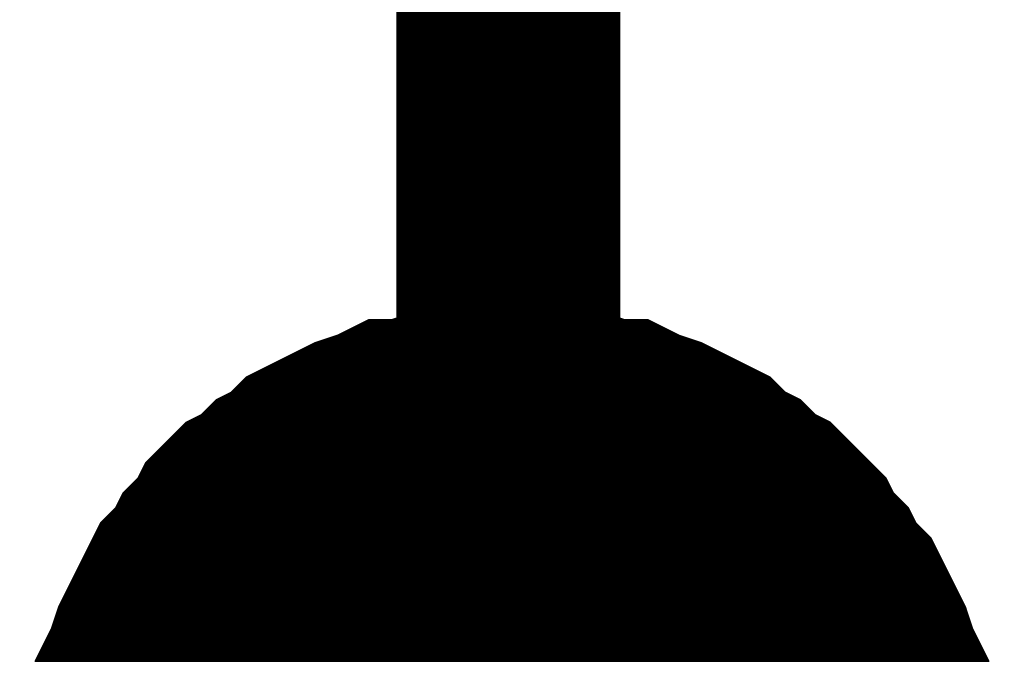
# Model space of a CAD drawing. Header units: inches. Extents: x 0 to 17, y 0 to 11.
# Tile 6 of 48: x 5.5746 to 5.6264, y 5.3574 to 5.3908. Entities that reach past the tile are written whole.
import ezdxf

# ---------------------------------------------------------------- set-up
doc = ezdxf.new("R2010")
doc.units = ezdxf.units.IN
doc.header["$MEASUREMENT"] = 0
doc.layers.add('Sheet', color=255, linetype='Continuous')

msp = doc.modelspace()

# ---------------------------------------------------------------- linework, layer by layer
at = {"layer": 'Sheet'}
for points in [[(5.600326, 6.149834, 0.0118, 0.0118, 0), (5.600326, 5.349733, 0.0118, 0.0118, 0)], [(5.580504, 5.350923, 0.0118, 0.0118, 0), (5.580504, 5.351716, 0.0118, 0.0118, 0), (5.5809, 5.352905, 0.0118, 0.0118, 0), (5.5809, 5.353698, 0.0118, 0.0118, 0), (5.581297, 5.354888, 0.0118, 0.0118, 0), (5.581297, 5.355681, 0.0118, 0.0118, 0), (5.581693, 5.356473, 0.0118, 0.0118, 0), (5.58209, 5.357663, 0.0118, 0.0118, 0), (5.582486, 5.358456, 0.0118, 0.0118, 0), (5.582882, 5.359249, 0.0118, 0.0118, 0), (5.583279, 5.360042, 0.0118, 0.0118, 0), (5.583675, 5.360835, 0.0118, 0.0118, 0), (5.584468, 5.361628, 0.0118, 0.0118, 0), (5.584865, 5.362421, 0.0118, 0.0118, 0), (5.585658, 5.363214, 0.0118, 0.0118, 0), (5.586054, 5.364007, 0.0118, 0.0118, 0), (5.586847, 5.3648, 0.0118, 0.0118, 0), (5.58764, 5.365196, 0.0118, 0.0118, 0), (5.588433, 5.365989, 0.0118, 0.0118, 0), (5.589226, 5.366386, 0.0118, 0.0118, 0), (5.590019, 5.367178, 0.0118, 0.0118, 0), (5.590812, 5.367575, 0.0118, 0.0118, 0), (5.591604, 5.367971, 0.0118, 0.0118, 0), (5.592397, 5.368368, 0.0118, 0.0118, 0), (5.593587, 5.368764, 0.0118, 0.0118, 0), (5.59438, 5.369161, 0.0118, 0.0118, 0), (5.595173, 5.369161, 0.0118, 0.0118, 0), (5.596362, 5.369557, 0.0118, 0.0118, 0), (5.597155, 5.369557, 0.0118, 0.0118, 0), (5.598344, 5.369954, 0.0118, 0.0118, 0), (5.599137, 5.369954, 0.0118, 0.0118, 0), (5.600326, 5.369954, 0.0118, 0.0118, 0)], [(5.580504, 5.350923, 0.0118, 0.0118, 0), (5.580504, 5.351716, 0.0118, 0.0118, 0), (5.5809, 5.352905, 0.0118, 0.0118, 0), (5.5809, 5.353698, 0.0118, 0.0118, 0), (5.581297, 5.354888, 0.0118, 0.0118, 0), (5.581297, 5.355681, 0.0118, 0.0118, 0), (5.581693, 5.356473, 0.0118, 0.0118, 0), (5.58209, 5.357663, 0.0118, 0.0118, 0), (5.582486, 5.358456, 0.0118, 0.0118, 0), (5.582882, 5.359249, 0.0118, 0.0118, 0), (5.583279, 5.360042, 0.0118, 0.0118, 0), (5.583675, 5.360835, 0.0118, 0.0118, 0), (5.584468, 5.361628, 0.0118, 0.0118, 0), (5.584865, 5.362421, 0.0118, 0.0118, 0), (5.585658, 5.363214, 0.0118, 0.0118, 0), (5.586054, 5.364007, 0.0118, 0.0118, 0), (5.586847, 5.3648, 0.0118, 0.0118, 0), (5.58764, 5.365196, 0.0118, 0.0118, 0), (5.588433, 5.365989, 0.0118, 0.0118, 0), (5.589226, 5.366386, 0.0118, 0.0118, 0), (5.590019, 5.367178, 0.0118, 0.0118, 0), (5.590812, 5.367575, 0.0118, 0.0118, 0), (5.591604, 5.367971, 0.0118, 0.0118, 0), (5.592397, 5.368368, 0.0118, 0.0118, 0), (5.593587, 5.368764, 0.0118, 0.0118, 0), (5.59438, 5.369161, 0.0118, 0.0118, 0), (5.595173, 5.369161, 0.0118, 0.0118, 0), (5.596362, 5.369557, 0.0118, 0.0118, 0), (5.597155, 5.369557, 0.0118, 0.0118, 0), (5.598344, 5.369954, 0.0118, 0.0118, 0), (5.599137, 5.369954, 0.0118, 0.0118, 0), (5.600326, 5.369954, 0.0118, 0.0118, 0)], [(5.580504, 5.350923, 0.0118, 0.0118, 0), (5.580504, 5.351716, 0.0118, 0.0118, 0), (5.5809, 5.352905, 0.0118, 0.0118, 0), (5.5809, 5.353698, 0.0118, 0.0118, 0), (5.581297, 5.354888, 0.0118, 0.0118, 0), (5.581297, 5.355681, 0.0118, 0.0118, 0), (5.581693, 5.356473, 0.0118, 0.0118, 0), (5.58209, 5.357663, 0.0118, 0.0118, 0), (5.582486, 5.358456, 0.0118, 0.0118, 0), (5.582882, 5.359249, 0.0118, 0.0118, 0), (5.583279, 5.360042, 0.0118, 0.0118, 0), (5.583675, 5.360835, 0.0118, 0.0118, 0), (5.584468, 5.361628, 0.0118, 0.0118, 0), (5.584865, 5.362421, 0.0118, 0.0118, 0), (5.585658, 5.363214, 0.0118, 0.0118, 0), (5.586054, 5.364007, 0.0118, 0.0118, 0), (5.586847, 5.3648, 0.0118, 0.0118, 0), (5.58764, 5.365196, 0.0118, 0.0118, 0), (5.588433, 5.365989, 0.0118, 0.0118, 0), (5.589226, 5.366386, 0.0118, 0.0118, 0), (5.590019, 5.367178, 0.0118, 0.0118, 0), (5.590812, 5.367575, 0.0118, 0.0118, 0), (5.591604, 5.367971, 0.0118, 0.0118, 0), (5.592397, 5.368368, 0.0118, 0.0118, 0), (5.593587, 5.368764, 0.0118, 0.0118, 0), (5.59438, 5.369161, 0.0118, 0.0118, 0), (5.595173, 5.369161, 0.0118, 0.0118, 0), (5.596362, 5.369557, 0.0118, 0.0118, 0), (5.597155, 5.369557, 0.0118, 0.0118, 0), (5.598344, 5.369954, 0.0118, 0.0118, 0), (5.599137, 5.369954, 0.0118, 0.0118, 0), (5.600326, 5.369954, 0.0118, 0.0118, 0)], [(5.580504, 5.350923, 0.0118, 0.0118, 0), (5.580504, 5.351716, 0.0118, 0.0118, 0), (5.5809, 5.352905, 0.0118, 0.0118, 0), (5.5809, 5.353698, 0.0118, 0.0118, 0), (5.581297, 5.354888, 0.0118, 0.0118, 0), (5.581297, 5.355681, 0.0118, 0.0118, 0), (5.581693, 5.356473, 0.0118, 0.0118, 0), (5.58209, 5.357663, 0.0118, 0.0118, 0), (5.582486, 5.358456, 0.0118, 0.0118, 0), (5.582882, 5.359249, 0.0118, 0.0118, 0), (5.583279, 5.360042, 0.0118, 0.0118, 0), (5.583675, 5.360835, 0.0118, 0.0118, 0), (5.584468, 5.361628, 0.0118, 0.0118, 0), (5.584865, 5.362421, 0.0118, 0.0118, 0), (5.585658, 5.363214, 0.0118, 0.0118, 0), (5.586054, 5.364007, 0.0118, 0.0118, 0), (5.586847, 5.3648, 0.0118, 0.0118, 0), (5.58764, 5.365196, 0.0118, 0.0118, 0), (5.588433, 5.365989, 0.0118, 0.0118, 0), (5.589226, 5.366386, 0.0118, 0.0118, 0), (5.590019, 5.367178, 0.0118, 0.0118, 0), (5.590812, 5.367575, 0.0118, 0.0118, 0), (5.591604, 5.367971, 0.0118, 0.0118, 0), (5.592397, 5.368368, 0.0118, 0.0118, 0), (5.593587, 5.368764, 0.0118, 0.0118, 0), (5.59438, 5.369161, 0.0118, 0.0118, 0), (5.595173, 5.369161, 0.0118, 0.0118, 0), (5.596362, 5.369557, 0.0118, 0.0118, 0), (5.597155, 5.369557, 0.0118, 0.0118, 0), (5.598344, 5.369954, 0.0118, 0.0118, 0), (5.599137, 5.369954, 0.0118, 0.0118, 0), (5.600326, 5.369954, 0.0118, 0.0118, 0)], [(5.600326, 5.369954, 0.0118, 0.0118, 0), (5.600326, 5.369954, 0.0118, 0.0118, 0)], [(5.600326, 5.369954, 0.0118, 0.0118, 0), (5.601516, 5.369954, 0.0118, 0.0118, 0), (5.602309, 5.369954, 0.0118, 0.0118, 0), (5.603498, 5.369557, 0.0118, 0.0118, 0), (5.604291, 5.369557, 0.0118, 0.0118, 0), (5.60548, 5.369161, 0.0118, 0.0118, 0), (5.606273, 5.369161, 0.0118, 0.0118, 0), (5.607066, 5.368764, 0.0118, 0.0118, 0), (5.608256, 5.368368, 0.0118, 0.0118, 0), (5.609049, 5.367971, 0.0118, 0.0118, 0), (5.609841, 5.367575, 0.0118, 0.0118, 0), (5.610634, 5.367178, 0.0118, 0.0118, 0), (5.611427, 5.366386, 0.0118, 0.0118, 0), (5.61222, 5.365989, 0.0118, 0.0118, 0), (5.613013, 5.365196, 0.0118, 0.0118, 0), (5.613806, 5.3648, 0.0118, 0.0118, 0), (5.614599, 5.364007, 0.0118, 0.0118, 0), (5.615392, 5.363214, 0.0118, 0.0118, 0), (5.615788, 5.362421, 0.0118, 0.0118, 0), (5.616581, 5.361628, 0.0118, 0.0118, 0), (5.616978, 5.360835, 0.0118, 0.0118, 0), (5.617771, 5.360042, 0.0118, 0.0118, 0), (5.618167, 5.359249, 0.0118, 0.0118, 0), (5.618563, 5.358456, 0.0118, 0.0118, 0), (5.61896, 5.357663, 0.0118, 0.0118, 0), (5.619356, 5.356473, 0.0118, 0.0118, 0), (5.619753, 5.355681, 0.0118, 0.0118, 0), (5.619753, 5.354888, 0.0118, 0.0118, 0), (5.620149, 5.353698, 0.0118, 0.0118, 0), (5.620149, 5.352905, 0.0118, 0.0118, 0), (5.620546, 5.351716, 0.0118, 0.0118, 0), (5.620546, 5.350923, 0.0118, 0.0118, 0)], [(5.600326, 5.369954, 0.0118, 0.0118, 0), (5.600326, 5.369954, 0.0118, 0.0118, 0)], [(5.600326, 5.369954, 0.0118, 0.0118, 0), (5.601516, 5.369954, 0.0118, 0.0118, 0), (5.602309, 5.369954, 0.0118, 0.0118, 0), (5.603498, 5.369557, 0.0118, 0.0118, 0), (5.604291, 5.369557, 0.0118, 0.0118, 0), (5.60548, 5.369161, 0.0118, 0.0118, 0), (5.606273, 5.369161, 0.0118, 0.0118, 0), (5.607066, 5.368764, 0.0118, 0.0118, 0), (5.608256, 5.368368, 0.0118, 0.0118, 0), (5.609049, 5.367971, 0.0118, 0.0118, 0), (5.609841, 5.367575, 0.0118, 0.0118, 0), (5.610634, 5.367178, 0.0118, 0.0118, 0), (5.611427, 5.366386, 0.0118, 0.0118, 0), (5.61222, 5.365989, 0.0118, 0.0118, 0), (5.613013, 5.365196, 0.0118, 0.0118, 0), (5.613806, 5.3648, 0.0118, 0.0118, 0), (5.614599, 5.364007, 0.0118, 0.0118, 0), (5.615392, 5.363214, 0.0118, 0.0118, 0), (5.615788, 5.362421, 0.0118, 0.0118, 0), (5.616581, 5.361628, 0.0118, 0.0118, 0), (5.616978, 5.360835, 0.0118, 0.0118, 0), (5.617771, 5.360042, 0.0118, 0.0118, 0), (5.618167, 5.359249, 0.0118, 0.0118, 0), (5.618563, 5.358456, 0.0118, 0.0118, 0), (5.61896, 5.357663, 0.0118, 0.0118, 0), (5.619356, 5.356473, 0.0118, 0.0118, 0), (5.619753, 5.355681, 0.0118, 0.0118, 0), (5.619753, 5.354888, 0.0118, 0.0118, 0), (5.620149, 5.353698, 0.0118, 0.0118, 0), (5.620149, 5.352905, 0.0118, 0.0118, 0), (5.620546, 5.351716, 0.0118, 0.0118, 0), (5.620546, 5.350923, 0.0118, 0.0118, 0)], [(5.600326, 5.369954, 0.0118, 0.0118, 0), (5.600326, 5.369954, 0.0118, 0.0118, 0)], [(5.600326, 5.369954, 0.0118, 0.0118, 0), (5.601516, 5.369954, 0.0118, 0.0118, 0), (5.602309, 5.369954, 0.0118, 0.0118, 0), (5.603498, 5.369557, 0.0118, 0.0118, 0), (5.604291, 5.369557, 0.0118, 0.0118, 0), (5.60548, 5.369161, 0.0118, 0.0118, 0), (5.606273, 5.369161, 0.0118, 0.0118, 0), (5.607066, 5.368764, 0.0118, 0.0118, 0), (5.608256, 5.368368, 0.0118, 0.0118, 0), (5.609049, 5.367971, 0.0118, 0.0118, 0), (5.609841, 5.367575, 0.0118, 0.0118, 0), (5.610634, 5.367178, 0.0118, 0.0118, 0), (5.611427, 5.366386, 0.0118, 0.0118, 0), (5.61222, 5.365989, 0.0118, 0.0118, 0), (5.613013, 5.365196, 0.0118, 0.0118, 0), (5.613806, 5.3648, 0.0118, 0.0118, 0), (5.614599, 5.364007, 0.0118, 0.0118, 0), (5.615392, 5.363214, 0.0118, 0.0118, 0), (5.615788, 5.362421, 0.0118, 0.0118, 0), (5.616581, 5.361628, 0.0118, 0.0118, 0), (5.616978, 5.360835, 0.0118, 0.0118, 0), (5.617771, 5.360042, 0.0118, 0.0118, 0), (5.618167, 5.359249, 0.0118, 0.0118, 0), (5.618563, 5.358456, 0.0118, 0.0118, 0), (5.61896, 5.357663, 0.0118, 0.0118, 0), (5.619356, 5.356473, 0.0118, 0.0118, 0), (5.619753, 5.355681, 0.0118, 0.0118, 0), (5.619753, 5.354888, 0.0118, 0.0118, 0), (5.620149, 5.353698, 0.0118, 0.0118, 0), (5.620149, 5.352905, 0.0118, 0.0118, 0), (5.620546, 5.351716, 0.0118, 0.0118, 0), (5.620546, 5.350923, 0.0118, 0.0118, 0)], [(5.600326, 5.369954, 0.0118, 0.0118, 0), (5.600326, 5.369954, 0.0118, 0.0118, 0)], [(5.600326, 5.369954, 0.0118, 0.0118, 0), (5.601516, 5.369954, 0.0118, 0.0118, 0), (5.602309, 5.369954, 0.0118, 0.0118, 0), (5.603498, 5.369557, 0.0118, 0.0118, 0), (5.604291, 5.369557, 0.0118, 0.0118, 0), (5.60548, 5.369161, 0.0118, 0.0118, 0), (5.606273, 5.369161, 0.0118, 0.0118, 0), (5.607066, 5.368764, 0.0118, 0.0118, 0), (5.608256, 5.368368, 0.0118, 0.0118, 0), (5.609049, 5.367971, 0.0118, 0.0118, 0), (5.609841, 5.367575, 0.0118, 0.0118, 0), (5.610634, 5.367178, 0.0118, 0.0118, 0), (5.611427, 5.366386, 0.0118, 0.0118, 0), (5.61222, 5.365989, 0.0118, 0.0118, 0), (5.613013, 5.365196, 0.0118, 0.0118, 0), (5.613806, 5.3648, 0.0118, 0.0118, 0), (5.614599, 5.364007, 0.0118, 0.0118, 0), (5.615392, 5.363214, 0.0118, 0.0118, 0), (5.615788, 5.362421, 0.0118, 0.0118, 0), (5.616581, 5.361628, 0.0118, 0.0118, 0), (5.616978, 5.360835, 0.0118, 0.0118, 0), (5.617771, 5.360042, 0.0118, 0.0118, 0), (5.618167, 5.359249, 0.0118, 0.0118, 0), (5.618563, 5.358456, 0.0118, 0.0118, 0), (5.61896, 5.357663, 0.0118, 0.0118, 0), (5.619356, 5.356473, 0.0118, 0.0118, 0), (5.619753, 5.355681, 0.0118, 0.0118, 0), (5.619753, 5.354888, 0.0118, 0.0118, 0), (5.620149, 5.353698, 0.0118, 0.0118, 0), (5.620149, 5.352905, 0.0118, 0.0118, 0), (5.620546, 5.351716, 0.0118, 0.0118, 0), (5.620546, 5.350923, 0.0118, 0.0118, 0)], [(5.581297, 5.354888, 0.0039, 0.0039, 0), (5.581297, 5.355681, 0.0039, 0.0039, 0), (5.581693, 5.356473, 0.0039, 0.0039, 0), (5.58209, 5.357663, 0.0039, 0.0039, 0), (5.582486, 5.358456, 0.0039, 0.0039, 0), (5.582882, 5.359249, 0.0039, 0.0039, 0), (5.583279, 5.360042, 0.0039, 0.0039, 0), (5.583675, 5.360835, 0.0039, 0.0039, 0), (5.584468, 5.361628, 0.0039, 0.0039, 0), (5.584865, 5.362421, 0.0039, 0.0039, 0), (5.585658, 5.363214, 0.0039, 0.0039, 0), (5.586054, 5.364007, 0.0039, 0.0039, 0), (5.586847, 5.3648, 0.0039, 0.0039, 0), (5.58764, 5.365196, 0.0039, 0.0039, 0), (5.588433, 5.365989, 0.0039, 0.0039, 0), (5.589226, 5.366386, 0.0039, 0.0039, 0), (5.590019, 5.367178, 0.0039, 0.0039, 0), (5.590812, 5.367575, 0.0039, 0.0039, 0), (5.591604, 5.367971, 0.0039, 0.0039, 0), (5.592397, 5.368368, 0.0039, 0.0039, 0), (5.593587, 5.368764, 0.0039, 0.0039, 0), (5.59438, 5.369161, 0.0039, 0.0039, 0), (5.595173, 5.369161, 0.0039, 0.0039, 0), (5.596362, 5.369557, 0.0039, 0.0039, 0), (5.597155, 5.369557, 0.0039, 0.0039, 0), (5.598344, 5.369954, 0.0039, 0.0039, 0), (5.599137, 5.369954, 0.0039, 0.0039, 0), (5.600326, 5.369954, 0.0039, 0.0039, 0)], [(5.581297, 5.354888, 0.0039, 0.0039, 0), (5.581297, 5.355681, 0.0039, 0.0039, 0), (5.581693, 5.356473, 0.0039, 0.0039, 0), (5.58209, 5.357663, 0.0039, 0.0039, 0), (5.582486, 5.358456, 0.0039, 0.0039, 0), (5.582882, 5.359249, 0.0039, 0.0039, 0), (5.583279, 5.360042, 0.0039, 0.0039, 0), (5.583675, 5.360835, 0.0039, 0.0039, 0), (5.584468, 5.361628, 0.0039, 0.0039, 0), (5.584865, 5.362421, 0.0039, 0.0039, 0), (5.585658, 5.363214, 0.0039, 0.0039, 0), (5.586054, 5.364007, 0.0039, 0.0039, 0), (5.586847, 5.3648, 0.0039, 0.0039, 0), (5.58764, 5.365196, 0.0039, 0.0039, 0), (5.588433, 5.365989, 0.0039, 0.0039, 0), (5.589226, 5.366386, 0.0039, 0.0039, 0), (5.590019, 5.367178, 0.0039, 0.0039, 0), (5.590812, 5.367575, 0.0039, 0.0039, 0), (5.591604, 5.367971, 0.0039, 0.0039, 0), (5.592397, 5.368368, 0.0039, 0.0039, 0), (5.593587, 5.368764, 0.0039, 0.0039, 0), (5.59438, 5.369161, 0.0039, 0.0039, 0), (5.595173, 5.369161, 0.0039, 0.0039, 0), (5.596362, 5.369557, 0.0039, 0.0039, 0), (5.597155, 5.369557, 0.0039, 0.0039, 0), (5.598344, 5.369954, 0.0039, 0.0039, 0), (5.599137, 5.369954, 0.0039, 0.0039, 0), (5.600326, 5.369954, 0.0039, 0.0039, 0)], [(5.581297, 5.354888, 0.0039, 0.0039, 0), (5.581297, 5.355681, 0.0039, 0.0039, 0), (5.581693, 5.356473, 0.0039, 0.0039, 0), (5.58209, 5.357663, 0.0039, 0.0039, 0), (5.582486, 5.358456, 0.0039, 0.0039, 0), (5.582882, 5.359249, 0.0039, 0.0039, 0), (5.583279, 5.360042, 0.0039, 0.0039, 0), (5.583675, 5.360835, 0.0039, 0.0039, 0), (5.584468, 5.361628, 0.0039, 0.0039, 0), (5.584865, 5.362421, 0.0039, 0.0039, 0), (5.585658, 5.363214, 0.0039, 0.0039, 0), (5.586054, 5.364007, 0.0039, 0.0039, 0), (5.586847, 5.3648, 0.0039, 0.0039, 0), (5.58764, 5.365196, 0.0039, 0.0039, 0), (5.588433, 5.365989, 0.0039, 0.0039, 0), (5.589226, 5.366386, 0.0039, 0.0039, 0), (5.590019, 5.367178, 0.0039, 0.0039, 0), (5.590812, 5.367575, 0.0039, 0.0039, 0), (5.591604, 5.367971, 0.0039, 0.0039, 0), (5.592397, 5.368368, 0.0039, 0.0039, 0), (5.593587, 5.368764, 0.0039, 0.0039, 0), (5.59438, 5.369161, 0.0039, 0.0039, 0), (5.595173, 5.369161, 0.0039, 0.0039, 0), (5.596362, 5.369557, 0.0039, 0.0039, 0), (5.597155, 5.369557, 0.0039, 0.0039, 0), (5.598344, 5.369954, 0.0039, 0.0039, 0), (5.599137, 5.369954, 0.0039, 0.0039, 0), (5.600326, 5.369954, 0.0039, 0.0039, 0)], [(5.581297, 5.354888, 0.0039, 0.0039, 0), (5.581297, 5.355681, 0.0039, 0.0039, 0), (5.581693, 5.356473, 0.0039, 0.0039, 0), (5.58209, 5.357663, 0.0039, 0.0039, 0), (5.582486, 5.358456, 0.0039, 0.0039, 0), (5.582882, 5.359249, 0.0039, 0.0039, 0), (5.583279, 5.360042, 0.0039, 0.0039, 0), (5.583675, 5.360835, 0.0039, 0.0039, 0), (5.584468, 5.361628, 0.0039, 0.0039, 0), (5.584865, 5.362421, 0.0039, 0.0039, 0), (5.585658, 5.363214, 0.0039, 0.0039, 0), (5.586054, 5.364007, 0.0039, 0.0039, 0), (5.586847, 5.3648, 0.0039, 0.0039, 0), (5.58764, 5.365196, 0.0039, 0.0039, 0), (5.588433, 5.365989, 0.0039, 0.0039, 0), (5.589226, 5.366386, 0.0039, 0.0039, 0), (5.590019, 5.367178, 0.0039, 0.0039, 0), (5.590812, 5.367575, 0.0039, 0.0039, 0), (5.591604, 5.367971, 0.0039, 0.0039, 0), (5.592397, 5.368368, 0.0039, 0.0039, 0), (5.593587, 5.368764, 0.0039, 0.0039, 0), (5.59438, 5.369161, 0.0039, 0.0039, 0), (5.595173, 5.369161, 0.0039, 0.0039, 0), (5.596362, 5.369557, 0.0039, 0.0039, 0), (5.597155, 5.369557, 0.0039, 0.0039, 0), (5.598344, 5.369954, 0.0039, 0.0039, 0), (5.599137, 5.369954, 0.0039, 0.0039, 0), (5.600326, 5.369954, 0.0039, 0.0039, 0)], [(5.600326, 5.369954, 0.0039, 0.0039, 0), (5.600326, 5.369954, 0.0039, 0.0039, 0)], [(5.600326, 5.369954, 0.0039, 0.0039, 0), (5.601516, 5.369954, 0.0039, 0.0039, 0), (5.602309, 5.369954, 0.0039, 0.0039, 0), (5.603498, 5.369557, 0.0039, 0.0039, 0), (5.604291, 5.369557, 0.0039, 0.0039, 0), (5.60548, 5.369161, 0.0039, 0.0039, 0), (5.606273, 5.369161, 0.0039, 0.0039, 0), (5.607066, 5.368764, 0.0039, 0.0039, 0), (5.608256, 5.368368, 0.0039, 0.0039, 0), (5.609049, 5.367971, 0.0039, 0.0039, 0), (5.609841, 5.367575, 0.0039, 0.0039, 0), (5.610634, 5.367178, 0.0039, 0.0039, 0), (5.611427, 5.366386, 0.0039, 0.0039, 0), (5.61222, 5.365989, 0.0039, 0.0039, 0), (5.613013, 5.365196, 0.0039, 0.0039, 0), (5.613806, 5.3648, 0.0039, 0.0039, 0), (5.614599, 5.364007, 0.0039, 0.0039, 0), (5.615392, 5.363214, 0.0039, 0.0039, 0), (5.615788, 5.362421, 0.0039, 0.0039, 0), (5.616581, 5.361628, 0.0039, 0.0039, 0), (5.616978, 5.360835, 0.0039, 0.0039, 0), (5.617771, 5.360042, 0.0039, 0.0039, 0), (5.618167, 5.359249, 0.0039, 0.0039, 0), (5.618563, 5.358456, 0.0039, 0.0039, 0), (5.61896, 5.357663, 0.0039, 0.0039, 0), (5.619356, 5.356473, 0.0039, 0.0039, 0), (5.619753, 5.355681, 0.0039, 0.0039, 0), (5.619753, 5.354888, 0.0039, 0.0039, 0)], [(5.600326, 5.369954, 0.0039, 0.0039, 0), (5.600326, 5.369954, 0.0039, 0.0039, 0)], [(5.600326, 5.369954, 0.0039, 0.0039, 0), (5.601516, 5.369954, 0.0039, 0.0039, 0), (5.602309, 5.369954, 0.0039, 0.0039, 0), (5.603498, 5.369557, 0.0039, 0.0039, 0), (5.604291, 5.369557, 0.0039, 0.0039, 0), (5.60548, 5.369161, 0.0039, 0.0039, 0), (5.606273, 5.369161, 0.0039, 0.0039, 0), (5.607066, 5.368764, 0.0039, 0.0039, 0), (5.608256, 5.368368, 0.0039, 0.0039, 0), (5.609049, 5.367971, 0.0039, 0.0039, 0), (5.609841, 5.367575, 0.0039, 0.0039, 0), (5.610634, 5.367178, 0.0039, 0.0039, 0), (5.611427, 5.366386, 0.0039, 0.0039, 0), (5.61222, 5.365989, 0.0039, 0.0039, 0), (5.613013, 5.365196, 0.0039, 0.0039, 0), (5.613806, 5.3648, 0.0039, 0.0039, 0), (5.614599, 5.364007, 0.0039, 0.0039, 0), (5.615392, 5.363214, 0.0039, 0.0039, 0), (5.615788, 5.362421, 0.0039, 0.0039, 0), (5.616581, 5.361628, 0.0039, 0.0039, 0), (5.616978, 5.360835, 0.0039, 0.0039, 0), (5.617771, 5.360042, 0.0039, 0.0039, 0), (5.618167, 5.359249, 0.0039, 0.0039, 0), (5.618563, 5.358456, 0.0039, 0.0039, 0), (5.61896, 5.357663, 0.0039, 0.0039, 0), (5.619356, 5.356473, 0.0039, 0.0039, 0), (5.619753, 5.355681, 0.0039, 0.0039, 0), (5.619753, 5.354888, 0.0039, 0.0039, 0)], [(5.600326, 5.369954, 0.0039, 0.0039, 0), (5.600326, 5.369954, 0.0039, 0.0039, 0)], [(5.600326, 5.369954, 0.0039, 0.0039, 0), (5.601516, 5.369954, 0.0039, 0.0039, 0), (5.602309, 5.369954, 0.0039, 0.0039, 0), (5.603498, 5.369557, 0.0039, 0.0039, 0), (5.604291, 5.369557, 0.0039, 0.0039, 0), (5.60548, 5.369161, 0.0039, 0.0039, 0), (5.606273, 5.369161, 0.0039, 0.0039, 0), (5.607066, 5.368764, 0.0039, 0.0039, 0), (5.608256, 5.368368, 0.0039, 0.0039, 0), (5.609049, 5.367971, 0.0039, 0.0039, 0), (5.609841, 5.367575, 0.0039, 0.0039, 0), (5.610634, 5.367178, 0.0039, 0.0039, 0), (5.611427, 5.366386, 0.0039, 0.0039, 0), (5.61222, 5.365989, 0.0039, 0.0039, 0), (5.613013, 5.365196, 0.0039, 0.0039, 0), (5.613806, 5.3648, 0.0039, 0.0039, 0), (5.614599, 5.364007, 0.0039, 0.0039, 0), (5.615392, 5.363214, 0.0039, 0.0039, 0), (5.615788, 5.362421, 0.0039, 0.0039, 0), (5.616581, 5.361628, 0.0039, 0.0039, 0), (5.616978, 5.360835, 0.0039, 0.0039, 0), (5.617771, 5.360042, 0.0039, 0.0039, 0), (5.618167, 5.359249, 0.0039, 0.0039, 0), (5.618563, 5.358456, 0.0039, 0.0039, 0), (5.61896, 5.357663, 0.0039, 0.0039, 0), (5.619356, 5.356473, 0.0039, 0.0039, 0), (5.619753, 5.355681, 0.0039, 0.0039, 0), (5.619753, 5.354888, 0.0039, 0.0039, 0)], [(5.600326, 5.369954, 0.0039, 0.0039, 0), (5.600326, 5.369954, 0.0039, 0.0039, 0)], [(5.600326, 5.369954, 0.0039, 0.0039, 0), (5.601516, 5.369954, 0.0039, 0.0039, 0), (5.602309, 5.369954, 0.0039, 0.0039, 0), (5.603498, 5.369557, 0.0039, 0.0039, 0), (5.604291, 5.369557, 0.0039, 0.0039, 0), (5.60548, 5.369161, 0.0039, 0.0039, 0), (5.606273, 5.369161, 0.0039, 0.0039, 0), (5.607066, 5.368764, 0.0039, 0.0039, 0), (5.608256, 5.368368, 0.0039, 0.0039, 0), (5.609049, 5.367971, 0.0039, 0.0039, 0), (5.609841, 5.367575, 0.0039, 0.0039, 0), (5.610634, 5.367178, 0.0039, 0.0039, 0), (5.611427, 5.366386, 0.0039, 0.0039, 0), (5.61222, 5.365989, 0.0039, 0.0039, 0), (5.613013, 5.365196, 0.0039, 0.0039, 0), (5.613806, 5.3648, 0.0039, 0.0039, 0), (5.614599, 5.364007, 0.0039, 0.0039, 0), (5.615392, 5.363214, 0.0039, 0.0039, 0), (5.615788, 5.362421, 0.0039, 0.0039, 0), (5.616581, 5.361628, 0.0039, 0.0039, 0), (5.616978, 5.360835, 0.0039, 0.0039, 0), (5.617771, 5.360042, 0.0039, 0.0039, 0), (5.618167, 5.359249, 0.0039, 0.0039, 0), (5.618563, 5.358456, 0.0039, 0.0039, 0), (5.61896, 5.357663, 0.0039, 0.0039, 0), (5.619356, 5.356473, 0.0039, 0.0039, 0), (5.619753, 5.355681, 0.0039, 0.0039, 0), (5.619753, 5.354888, 0.0039, 0.0039, 0)]]:
    msp.add_lwpolyline(points, format="xyseb", dxfattribs=at)
msp.add_lwpolyline([(5.59, 5.35, 0.02, 0.02, 1), (5.61, 5.35, 0.02, 0.02, 1)], format="xyseb", close=True, dxfattribs=at)

doc.saveas('drawing.dxf')
